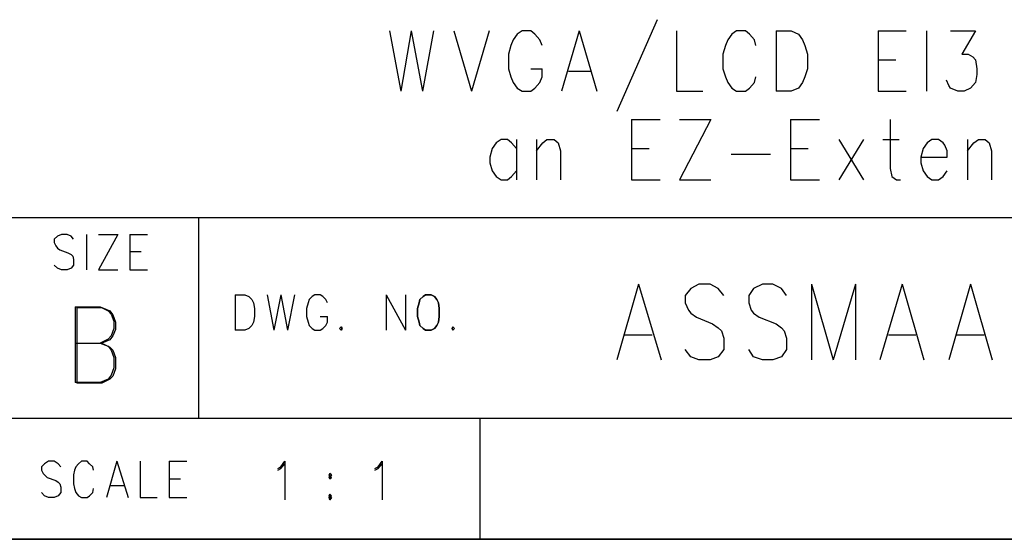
# Model space of a CAD drawing. Extents: x 12 to 27.9, y 10.8 to 21.2.
# Tile 11 of 17: x 25.472 to 26.697, y 10.798 to 11.444. Entities that reach past the tile are written whole.
import ezdxf

# ---------------------------------------------------------------- set-up
doc = ezdxf.new("R2010")
doc.units = 0
doc.layers.add('ASSYDWGTOP_pho', color=1, linetype='CONTINUOUS')

msp = doc.modelspace()

# ---------------------------------------------------------------- linework, layer by layer
at = {"layer": 'ASSYDWGTOP_pho'}
for points in [[(26.265, 11.444), (26.215, 11.33)], [(25.932, 11.43), (25.946, 11.355)], [(25.959, 11.43), (25.946, 11.355)], [(25.959, 11.43), (25.973, 11.355)], [(25.987, 11.43), (25.973, 11.355)], [(26.012, 11.43), (26.034, 11.355)], [(26.056, 11.43), (26.034, 11.355)], [(26.097, 11.43), (26.091, 11.426)], [(26.108, 11.43), (26.097, 11.43)], [(26.113, 11.426), (26.108, 11.43)], [(26.168, 11.43), (26.146, 11.355)], [(26.168, 11.43), (26.19, 11.355)], [(26.289, 11.43), (26.289, 11.355)], [(26.364, 11.43), (26.358, 11.426)], [(26.375, 11.43), (26.364, 11.43)], [(26.38, 11.426), (26.375, 11.43)], [(26.413, 11.43), (26.413, 11.355)], [(26.413, 11.43), (26.432, 11.43)], [(26.432, 11.43), (26.441, 11.426)], [(26.54, 11.43), (26.54, 11.355)], [(26.54, 11.43), (26.575, 11.43)], [(26.6, 11.43), (26.6, 11.355)], [(26.63, 11.43), (26.661, 11.43)], [(26.661, 11.43), (26.644, 11.401)], [(26.086, 11.419), (26.083, 11.412)], [(26.091, 11.426), (26.086, 11.419)], [(26.119, 11.419), (26.113, 11.426)], [(26.122, 11.412), (26.119, 11.419)], [(26.353, 11.419), (26.35, 11.412)], [(26.358, 11.426), (26.353, 11.419)], [(26.386, 11.419), (26.38, 11.426)], [(26.388, 11.412), (26.386, 11.419)], [(26.441, 11.426), (26.446, 11.419)], [(26.446, 11.419), (26.449, 11.412)], [(26.083, 11.412), (26.08, 11.401)], [(26.35, 11.412), (26.347, 11.401)], [(26.449, 11.412), (26.452, 11.401)], [(26.08, 11.401), (26.08, 11.383)], [(26.347, 11.401), (26.347, 11.383)], [(26.452, 11.401), (26.452, 11.383)], [(26.54, 11.394), (26.562, 11.394)], [(26.644, 11.401), (26.652, 11.401)], [(26.652, 11.401), (26.658, 11.398)], [(26.658, 11.398), (26.661, 11.394)], [(26.661, 11.394), (26.663, 11.383)], [(26.08, 11.383), (26.083, 11.373)], [(26.108, 11.383), (26.122, 11.383)], [(26.122, 11.373), (26.122, 11.383)], [(26.347, 11.383), (26.35, 11.373)], [(26.452, 11.383), (26.449, 11.373)], [(26.663, 11.383), (26.663, 11.376)], [(26.083, 11.373), (26.086, 11.366)], [(26.119, 11.366), (26.122, 11.373)], [(26.155, 11.38), (26.182, 11.38)], [(26.35, 11.373), (26.353, 11.366)], [(26.386, 11.366), (26.388, 11.373)], [(26.449, 11.373), (26.446, 11.366)], [(26.628, 11.362), (26.625, 11.369)], [(26.663, 11.376), (26.661, 11.366)], [(26.086, 11.366), (26.091, 11.359)], [(26.091, 11.359), (26.097, 11.355)], [(26.108, 11.355), (26.113, 11.359)], [(26.113, 11.359), (26.119, 11.366)], [(26.353, 11.366), (26.358, 11.359)], [(26.358, 11.359), (26.364, 11.355)], [(26.375, 11.355), (26.38, 11.359)], [(26.38, 11.359), (26.386, 11.366)], [(26.441, 11.359), (26.432, 11.355)], [(26.446, 11.366), (26.441, 11.359)], [(26.63, 11.359), (26.628, 11.362)], [(26.639, 11.355), (26.63, 11.359)], [(26.655, 11.359), (26.647, 11.355)], [(26.661, 11.366), (26.655, 11.359)], [(26.097, 11.355), (26.108, 11.355)], [(26.289, 11.355), (26.322, 11.355)], [(26.364, 11.355), (26.375, 11.355)], [(26.432, 11.355), (26.413, 11.355)], [(26.54, 11.355), (26.575, 11.355)], [(26.647, 11.355), (26.639, 11.355)], [(26.233, 11.32), (26.233, 11.245)], [(26.233, 11.32), (26.269, 11.32)], [(26.332, 11.32), (26.293, 11.245)], [(26.293, 11.32), (26.332, 11.32)], [(26.431, 11.32), (26.431, 11.245)], [(26.431, 11.32), (26.467, 11.32)], [(26.555, 11.32), (26.555, 11.259)], [(26.071, 11.295), (26.065, 11.291)], [(26.079, 11.295), (26.071, 11.295)], [(26.084, 11.291), (26.079, 11.295)], [(26.09, 11.295), (26.09, 11.245)], [(26.115, 11.295), (26.115, 11.245)], [(26.123, 11.291), (26.128, 11.295)], [(26.128, 11.295), (26.137, 11.295)], [(26.137, 11.295), (26.142, 11.291)], [(26.491, 11.295), (26.522, 11.245)], [(26.522, 11.295), (26.491, 11.245)], [(26.546, 11.295), (26.566, 11.295)], [(26.607, 11.295), (26.601, 11.291)], [(26.615, 11.295), (26.607, 11.295)], [(26.621, 11.291), (26.615, 11.295)], [(26.651, 11.295), (26.651, 11.245)], [(26.659, 11.291), (26.665, 11.295)], [(26.665, 11.295), (26.673, 11.295)], [(26.673, 11.295), (26.678, 11.291)], [(26.06, 11.284), (26.057, 11.273)], [(26.065, 11.291), (26.06, 11.284)], [(26.09, 11.284), (26.084, 11.291)], [(26.115, 11.281), (26.123, 11.291)], [(26.142, 11.291), (26.145, 11.281)], [(26.233, 11.284), (26.255, 11.284)], [(26.431, 11.284), (26.453, 11.284)], [(26.596, 11.284), (26.593, 11.273)], [(26.601, 11.291), (26.596, 11.284)], [(26.623, 11.288), (26.621, 11.291)], [(26.626, 11.281), (26.623, 11.288)], [(26.651, 11.281), (26.659, 11.291)], [(26.678, 11.291), (26.681, 11.281)], [(26.057, 11.273), (26.057, 11.266)], [(26.145, 11.281), (26.145, 11.245)], [(26.357, 11.277), (26.406, 11.277)], [(26.593, 11.273), (26.626, 11.273)], [(26.593, 11.273), (26.593, 11.266)], [(26.626, 11.273), (26.626, 11.281)], [(26.681, 11.281), (26.681, 11.245)], [(26.057, 11.266), (26.06, 11.256)], [(26.555, 11.259), (26.557, 11.249)], [(26.593, 11.266), (26.596, 11.256)], [(26.06, 11.256), (26.065, 11.249)], [(26.065, 11.249), (26.071, 11.245)], [(26.079, 11.245), (26.084, 11.249)], [(26.084, 11.249), (26.09, 11.256)], [(26.557, 11.249), (26.563, 11.245)], [(26.596, 11.256), (26.601, 11.249)], [(26.601, 11.249), (26.607, 11.245)], [(26.615, 11.245), (26.621, 11.249)], [(26.621, 11.249), (26.626, 11.256)], [(26.071, 11.245), (26.079, 11.245)], [(26.233, 11.245), (26.269, 11.245)], [(26.293, 11.245), (26.332, 11.245)], [(26.431, 11.245), (26.467, 11.245)], [(26.563, 11.245), (26.568, 11.245)], [(26.607, 11.245), (26.615, 11.245)], [(25.445, 11.198), (27.945, 11.198)], [(25.695, 10.948), (25.695, 11.198)], [(25.519, 11.175), (25.515, 11.171)], [(25.524, 11.177), (25.519, 11.175)], [(25.531, 11.177), (25.524, 11.177)], [(25.536, 11.175), (25.531, 11.177)], [(25.539, 11.171), (25.536, 11.175)], [(25.555, 11.177), (25.555, 11.133)], [(25.594, 11.177), (25.57, 11.133)], [(25.57, 11.177), (25.594, 11.177)], [(25.609, 11.177), (25.609, 11.133)], [(25.609, 11.177), (25.631, 11.177)], [(25.515, 11.171), (25.515, 11.167)], [(25.515, 11.167), (25.517, 11.163)], [(25.517, 11.163), (25.519, 11.16)], [(25.519, 11.16), (25.522, 11.158)], [(25.522, 11.158), (25.532, 11.154)], [(25.532, 11.154), (25.536, 11.152)], [(25.536, 11.152), (25.538, 11.15)], [(25.538, 11.15), (25.539, 11.146)], [(25.609, 11.156), (25.623, 11.156)], [(25.519, 11.135), (25.515, 11.139)], [(25.539, 11.139), (25.536, 11.135)], [(25.539, 11.146), (25.539, 11.139)], [(25.524, 11.133), (25.519, 11.135)], [(25.531, 11.133), (25.524, 11.133)], [(25.536, 11.135), (25.531, 11.133)], [(25.57, 11.133), (25.594, 11.133)], [(25.609, 11.133), (25.631, 11.133)], [(26.242, 11.115), (26.215, 11.021)], [(26.242, 11.115), (26.27, 11.021)], [(26.317, 11.115), (26.307, 11.11)], [(26.331, 11.115), (26.317, 11.115)], [(26.341, 11.11), (26.331, 11.115)], [(26.396, 11.115), (26.385, 11.11)], [(26.409, 11.115), (26.396, 11.115)], [(26.42, 11.11), (26.409, 11.115)], [(26.457, 11.115), (26.457, 11.021)], [(26.457, 11.115), (26.484, 11.021)], [(26.512, 11.115), (26.484, 11.021)], [(26.512, 11.115), (26.512, 11.021)], [(26.57, 11.115), (26.542, 11.021)], [(26.57, 11.115), (26.597, 11.021)], [(26.655, 11.115), (26.628, 11.021)], [(26.655, 11.115), (26.682, 11.021)], [(25.74, 11.102), (25.74, 11.058)], [(25.74, 11.102), (25.752, 11.102)], [(25.752, 11.102), (25.757, 11.1)], [(25.757, 11.1), (25.761, 11.096)], [(25.78, 11.102), (25.788, 11.058)], [(25.797, 11.102), (25.788, 11.058)], [(25.797, 11.102), (25.805, 11.058)], [(25.814, 11.102), (25.805, 11.058)], [(25.836, 11.1), (25.832, 11.096)], [(25.839, 11.102), (25.836, 11.1)], [(25.846, 11.102), (25.839, 11.102)], [(25.849, 11.1), (25.846, 11.102)], [(25.853, 11.096), (25.849, 11.1)], [(25.928, 11.102), (25.928, 11.058)], [(25.928, 11.102), (25.952, 11.058)], [(25.952, 11.102), (25.952, 11.058)], [(26.307, 11.11), (26.3, 11.101)], [(26.3, 11.101), (26.3, 11.092)], [(26.348, 11.101), (26.341, 11.11)], [(26.385, 11.11), (26.379, 11.101)], [(26.379, 11.101), (26.379, 11.092)], [(26.426, 11.101), (26.42, 11.11)], [(25.541, 11.087), (25.541, 10.993)], [(25.541, 11.087), (25.572, 11.087)], [(25.572, 11.087), (25.582, 11.082)], [(25.761, 11.096), (25.763, 11.092)], [(25.763, 11.092), (25.764, 11.085)], [(25.831, 11.092), (25.829, 11.085)], [(25.832, 11.096), (25.831, 11.092)], [(25.855, 11.092), (25.853, 11.096)], [(26.3, 11.092), (26.304, 11.083)], [(26.379, 11.092), (26.382, 11.083)], [(25.543, 11.086), (25.543, 10.992)], [(25.543, 11.086), (25.574, 11.086)], [(25.574, 11.086), (25.584, 11.082)], [(25.582, 11.082), (25.586, 11.078)], [(25.584, 11.082), (25.588, 11.077)], [(25.586, 11.078), (25.589, 11.069)], [(25.588, 11.077), (25.591, 11.068)], [(25.764, 11.075), (25.763, 11.068)], [(25.764, 11.085), (25.764, 11.075)], [(25.829, 11.085), (25.829, 11.075)], [(25.829, 11.075), (25.831, 11.068)], [(25.846, 11.075), (25.855, 11.075)], [(25.855, 11.068), (25.855, 11.075)], [(26.304, 11.083), (26.307, 11.079)], [(26.307, 11.079), (26.314, 11.074)], [(26.382, 11.083), (26.385, 11.079)], [(26.385, 11.079), (26.392, 11.074)], [(25.589, 11.069), (25.589, 11.06)], [(25.591, 11.068), (25.591, 11.059)], [(25.761, 11.064), (25.757, 11.06)], [(25.763, 11.068), (25.761, 11.064)], [(25.831, 11.068), (25.832, 11.064)], [(25.832, 11.064), (25.836, 11.06)], [(25.849, 11.06), (25.853, 11.064)], [(25.853, 11.064), (25.855, 11.068)], [(26.314, 11.074), (26.334, 11.066)], [(26.334, 11.066), (26.341, 11.061)], [(26.392, 11.074), (26.413, 11.066)], [(26.413, 11.066), (26.42, 11.061)], [(25.586, 11.051), (25.582, 11.047)], [(25.588, 11.051), (25.584, 11.046)], [(25.589, 11.06), (25.586, 11.051)], [(25.591, 11.059), (25.588, 11.051)], [(25.752, 11.058), (25.74, 11.058)], [(25.757, 11.06), (25.752, 11.058)], [(25.836, 11.06), (25.839, 11.058)], [(25.839, 11.058), (25.846, 11.058)], [(25.846, 11.058), (25.849, 11.06)], [(26.225, 11.052), (26.259, 11.052)], [(26.341, 11.061), (26.345, 11.057)], [(26.345, 11.057), (26.348, 11.048)], [(26.42, 11.061), (26.423, 11.057)], [(26.423, 11.057), (26.426, 11.048)], [(26.553, 11.052), (26.587, 11.052)], [(26.638, 11.052), (26.672, 11.052)], [(25.541, 11.042), (25.572, 11.042)], [(25.543, 11.042), (25.574, 11.042)], [(25.582, 11.047), (25.572, 11.042)], [(25.572, 11.042), (25.582, 11.038)], [(25.584, 11.046), (25.574, 11.042)], [(25.574, 11.042), (25.584, 11.037)], [(25.582, 11.038), (25.586, 11.033)], [(26.348, 11.048), (26.348, 11.034)], [(26.426, 11.048), (26.426, 11.034)], [(25.584, 11.037), (25.588, 11.033)], [(25.586, 11.033), (25.589, 11.024)], [(25.588, 11.033), (25.591, 11.024)], [(26.307, 11.025), (26.3, 11.034)], [(26.348, 11.034), (26.341, 11.025)], [(26.385, 11.025), (26.379, 11.034)], [(26.426, 11.034), (26.42, 11.025)], [(25.589, 11.024), (25.589, 11.011)], [(25.591, 11.024), (25.591, 11.01)], [(26.317, 11.021), (26.307, 11.025)], [(26.331, 11.021), (26.317, 11.021)], [(26.341, 11.025), (26.331, 11.021)], [(26.396, 11.021), (26.385, 11.025)], [(26.409, 11.021), (26.396, 11.021)], [(26.42, 11.025), (26.409, 11.021)], [(25.586, 11.002), (25.582, 10.997)], [(25.588, 11.001), (25.584, 10.997)], [(25.589, 11.011), (25.586, 11.002)], [(25.591, 11.01), (25.588, 11.001)], [(25.572, 10.993), (25.541, 10.993)], [(25.574, 10.992), (25.543, 10.992)], [(25.582, 10.997), (25.572, 10.993)], [(25.584, 10.997), (25.574, 10.992)], [(27.945, 10.948), (24.295, 10.948)], [(26.045, 10.798), (26.045, 10.948)], [(25.503, 10.892), (25.499, 10.888)], [(25.508, 10.895), (25.503, 10.892)], [(25.515, 10.895), (25.508, 10.895)], [(25.52, 10.892), (25.515, 10.895)], [(25.523, 10.888), (25.52, 10.892)], [(25.545, 10.892), (25.542, 10.888)], [(25.549, 10.895), (25.545, 10.892)], [(25.556, 10.895), (25.549, 10.895)], [(25.559, 10.892), (25.556, 10.895)], [(25.563, 10.888), (25.559, 10.892)], [(25.593, 10.895), (25.58, 10.85)], [(25.593, 10.895), (25.607, 10.85)], [(25.622, 10.895), (25.622, 10.85)], [(25.658, 10.895), (25.658, 10.85)], [(25.658, 10.895), (25.68, 10.895)], [(25.797, 10.888), (25.802, 10.895)], [(25.797, 10.886), (25.802, 10.892)], [(25.802, 10.895), (25.802, 10.85)], [(25.802, 10.892), (25.802, 10.847)], [(25.918, 10.888), (25.923, 10.895)], [(25.918, 10.886), (25.923, 10.892)], [(25.923, 10.895), (25.923, 10.85)], [(25.923, 10.892), (25.923, 10.847)], [(25.499, 10.888), (25.499, 10.884)], [(25.499, 10.884), (25.501, 10.88)], [(25.501, 10.88), (25.503, 10.878)], [(25.54, 10.884), (25.539, 10.878)], [(25.542, 10.888), (25.54, 10.884)], [(25.564, 10.884), (25.563, 10.888)], [(25.793, 10.886), (25.797, 10.888)], [(25.793, 10.884), (25.797, 10.886)], [(25.914, 10.886), (25.918, 10.888)], [(25.914, 10.884), (25.918, 10.886)], [(25.503, 10.878), (25.506, 10.875)], [(25.506, 10.875), (25.517, 10.871)], [(25.517, 10.871), (25.52, 10.869)], [(25.52, 10.869), (25.522, 10.867)], [(25.522, 10.867), (25.523, 10.863)], [(25.539, 10.878), (25.539, 10.867)], [(25.539, 10.867), (25.54, 10.861)], [(25.658, 10.873), (25.672, 10.873)], [(25.503, 10.852), (25.499, 10.856)], [(25.523, 10.856), (25.52, 10.852)], [(25.523, 10.863), (25.523, 10.856)], [(25.54, 10.861), (25.542, 10.856)], [(25.542, 10.856), (25.545, 10.852)], [(25.559, 10.852), (25.563, 10.856)], [(25.563, 10.856), (25.564, 10.861)], [(25.585, 10.865), (25.602, 10.865)], [(25.508, 10.85), (25.503, 10.852)], [(25.515, 10.85), (25.508, 10.85)], [(25.52, 10.852), (25.515, 10.85)], [(25.545, 10.852), (25.549, 10.85)], [(25.549, 10.85), (25.556, 10.85)], [(25.556, 10.85), (25.559, 10.852)], [(25.622, 10.85), (25.643, 10.85)], [(25.658, 10.85), (25.68, 10.85)], [(27.941, 10.798), (23.241, 10.798)], [(27.095, 10.798), (26.045, 10.798)]]:
    msp.add_lwpolyline(points, dxfattribs=at)
for points in [[(25.974, 11.1), (25.97, 11.096)], [(25.977, 11.102), (25.974, 11.1)], [(25.984, 11.102), (25.977, 11.102)], [(25.988, 11.1), (25.984, 11.102)], [(25.991, 11.096), (25.988, 11.1)], [(25.969, 11.092), (25.967, 11.085)], [(25.97, 11.096), (25.969, 11.092)], [(25.993, 11.092), (25.991, 11.096)], [(25.994, 11.085), (25.993, 11.092)], [(25.967, 11.085), (25.967, 11.075)], [(25.967, 11.075), (25.969, 11.068)], [(25.993, 11.068), (25.994, 11.075)], [(25.994, 11.075), (25.994, 11.085)], [(25.872, 11.062), (25.87, 11.06)], [(25.873, 11.06), (25.872, 11.062)], [(25.969, 11.068), (25.97, 11.064)], [(25.97, 11.064), (25.974, 11.06)], [(25.988, 11.06), (25.991, 11.064)], [(25.991, 11.064), (25.993, 11.068)], [(26.011, 11.062), (26.01, 11.06)], [(26.013, 11.06), (26.011, 11.062)], [(25.87, 11.06), (25.872, 11.058)], [(25.872, 11.058), (25.873, 11.06)], [(25.974, 11.06), (25.977, 11.058)], [(25.977, 11.058), (25.984, 11.058)], [(25.984, 11.058), (25.988, 11.06)], [(26.01, 11.06), (26.011, 11.058)], [(26.011, 11.058), (26.013, 11.06)], [(25.858, 10.88), (25.857, 10.878)], [(25.86, 10.878), (25.858, 10.88)], [(25.857, 10.878), (25.858, 10.875)], [(25.858, 10.877), (25.857, 10.875)], [(25.857, 10.875), (25.858, 10.873)], [(25.858, 10.875), (25.86, 10.878)], [(25.86, 10.875), (25.858, 10.877)], [(25.858, 10.873), (25.86, 10.875)], [(25.858, 10.854), (25.857, 10.852)], [(25.86, 10.852), (25.858, 10.854)], [(25.857, 10.852), (25.858, 10.85)], [(25.858, 10.852), (25.857, 10.85)], [(25.857, 10.85), (25.858, 10.847)], [(25.858, 10.85), (25.86, 10.852)], [(25.86, 10.85), (25.858, 10.852)], [(25.858, 10.847), (25.86, 10.85)], [(27.945, 10.798), (12.038, 10.798)]]:
    msp.add_lwpolyline(points, close=True, dxfattribs=at)

doc.saveas('drawing.dxf')
